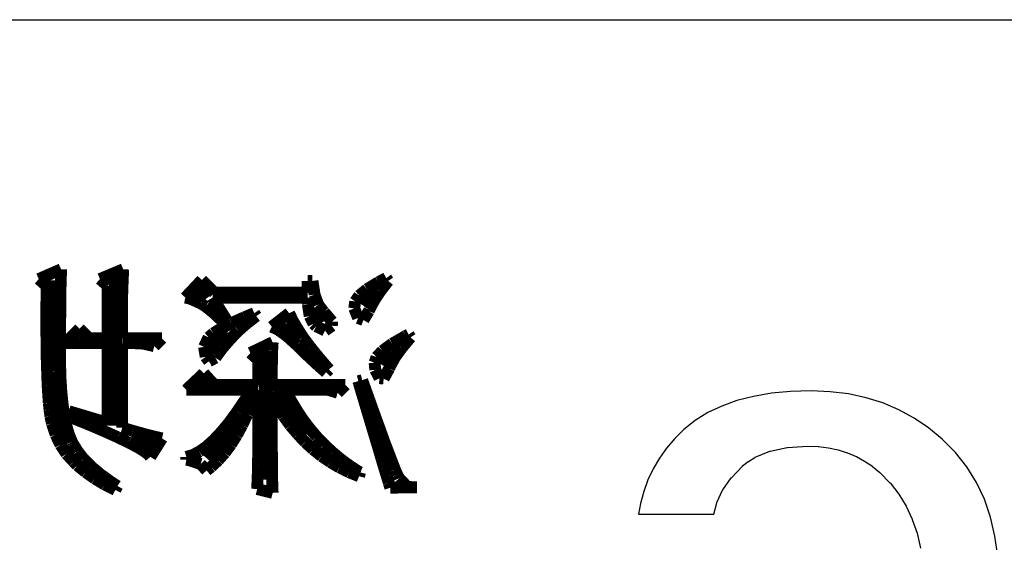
# Model space of a CAD drawing. Extents: x -225 to 585, y -158 to 406.
# Tile 10 of 47: x -198.16 to -189.72, y -147.1 to -142.61. Entities that reach past the tile are written whole.
import ezdxf

# ---------------------------------------------------------------- set-up
doc = ezdxf.new("R2010")
doc.units = 0
doc.layers.add('BOARD_GEOMETRY_SILKSCREEN_B', color=1, linetype='CONTINUOUS')

msp = doc.modelspace()

# ---------------------------------------------------------------- linework, layer by layer
at = {"layer": 'BOARD_GEOMETRY_SILKSCREEN_B'}
for points in [[(-219.79001, -142.614904), (-167.289988, -142.614904), (-167.289988, -153.11501)], [(-189.773814, -147.216368), (-189.797436, -147.043902), (-189.83452, -146.881596), (-189.888114, -146.72818), (-189.955424, -146.585178), (-190.03899, -146.451066), (-190.137034, -146.327368), (-190.251588, -146.211798), (-190.36792, -146.11477), (-190.491618, -146.031204), (-190.62192, -145.960592), (-190.759334, -145.901664), (-190.90259, -145.857468), (-191.053212, -145.824702), (-191.210438, -145.805398), (-191.374522, -145.797778), (-191.55029, -145.803874), (-191.71539, -145.819368), (-191.868298, -145.845276), (-192.0113, -145.881598), (-192.141602, -145.929096), (-192.260728, -145.984976), (-192.368424, -146.051778), (-192.465706, -146.128994), (-192.544192, -146.206464), (-192.614296, -146.289268), (-192.676526, -146.375374), (-192.730628, -146.465798), (-192.774824, -146.560794), (-192.810892, -146.660108), (-192.838832, -146.762978), (-192.856612, -146.856704), (-192.208912, -146.856704), (-192.18402, -146.757898), (-192.183004, -146.755612), (-192.133728, -146.649694), (-192.132712, -146.647408), (-192.059814, -146.5453), (-192.058798, -146.543268), (-191.963802, -146.444208), (-191.96304, -146.442176), (-191.91351, -146.404076), (-191.912494, -146.403568), (-191.85763, -146.36877), (-191.855598, -146.368262), (-191.729614, -146.316192), (-191.727328, -146.314668), (-191.578992, -146.28368), (-191.577214, -146.283172), (-191.40551, -146.273012), (-191.404494, -146.273012), (-191.313816, -146.276568), (-191.312292, -146.276568), (-191.226694, -146.286982), (-191.225424, -146.286982), (-191.143128, -146.30527), (-191.142112, -146.30527), (-191.064134, -146.329908), (-191.06261, -146.330162), (-190.987426, -146.362166), (-190.98641, -146.362166), (-190.916306, -146.400266), (-190.91529, -146.400774), (-190.848488, -146.445478), (-190.847726, -146.446494), (-190.784988, -146.498564), (-190.784226, -146.499072), (-190.69812, -146.587464), (-190.697104, -146.587972), (-190.622936, -146.682968), (-190.62192, -146.683984), (-190.55842, -146.787362), (-190.557912, -146.788378), (-190.507112, -146.898868), (-190.506604, -146.900392), (-190.46571, -147.01901), (-190.465202, -147.019772), (-190.437008, -147.146264)]]:
    msp.add_lwpolyline(points, dxfattribs=at)
for points, const_width in [([(-197.809104, -144.755616), (-198.000874, -144.839182)], 0.1016), ([(-197.81139, -144.834864), (-197.809104, -144.755616)], 0.1016), ([(-197.276212, -144.755616), (-197.47611, -144.839182)], 0.1016), ([(-197.334124, -144.82318), (-197.369938, -146.096482)], 0.127), ([(-197.281292, -144.874488), (-197.276212, -144.755616)], 0.1016), ([(-195.01993, -144.8308), (-195.086224, -144.866106)], 0.1016), ([(-195.002912, -144.855692), (-195.01993, -144.8308)], 0.1016), ([(-198.000874, -144.839182), (-197.934326, -144.897602)], 0.1016), ([(-197.934326, -144.897602), (-197.935088, -145.04416)], 0.1016), ([(-197.871334, -144.850104), (-197.89394, -145.631662)], 0.127), ([(-197.81393, -144.919192), (-197.81139, -144.834864)], 0.1016), ([(-197.47611, -144.839182), (-197.409308, -144.897602)], 0.1016), ([(-197.409308, -144.897602), (-197.409308, -145.348198)], 0.1016), ([(-197.284594, -144.968976), (-197.281292, -144.874488)], 0.1016), ([(-196.601588, -144.84731), (-196.743574, -144.998186)], 0.1016), ([(-196.606922, -144.926304), (-196.553836, -145.000218)], 0.127), ([(-196.493638, -144.956784), (-196.601588, -144.84731)], 0.1016), ([(-195.693792, -144.855692), (-195.693792, -144.956784)], 0.1016), ([(-195.65239, -144.855692), (-195.693792, -144.855692)], 0.1016), ([(-195.63461, -144.972278), (-195.65239, -144.855692)], 0.1016), ([(-195.086224, -144.866106), (-195.18503, -144.926812)], 0.1016), ([(-195.072508, -144.946116), (-195.002912, -144.855692)], 0.1016), ([(-197.814438, -145.007584), (-197.81393, -144.919192)], 0.1016), ([(-197.284594, -145.348198), (-197.284594, -144.968976)], 0.1016), ([(-196.743574, -144.998186), (-196.703696, -145.006568)], 0.1016), ([(-196.509894, -144.998186), (-195.693792, -144.998186)], 0.1016), ([(-196.385434, -145.198084), (-196.509894, -144.998186)], 0.1016), ([(-195.693792, -144.956784), (-196.493638, -144.956784)], 0.1016), ([(-195.693792, -144.998186), (-195.692014, -145.056606)], 0.1016), ([(-195.602606, -145.059908), (-195.63461, -144.972278)], 0.1016), ([(-195.251832, -144.981676), (-195.286122, -145.03146)], 0.1016), ([(-195.18503, -144.926812), (-195.251832, -144.981676)], 0.1016), ([(-195.144898, -144.94891), (-195.216526, -145.06702)], 0.127), ([(-195.12661, -145.028412), (-195.072508, -144.946116)], 0.1016), ([(-197.935088, -145.04416), (-197.935088, -145.32229)], 0.1016), ([(-197.815708, -145.10131), (-197.814438, -145.007584)], 0.1016), ([(-196.703696, -145.006568), (-196.610224, -145.048478)], 0.1016), ([(-196.610224, -145.048478), (-196.568568, -145.074386)], 0.1016), ([(-196.568568, -145.074386), (-196.49694, -145.132806)], 0.1016), ([(-195.692014, -145.056606), (-195.67652, -145.157698)], 0.1016), ([(-195.62572, -145.090388), (-195.556632, -145.20291)], 0.127), ([(-195.55714, -145.11909), (-195.602606, -145.059908)], 0.1016), ([(-195.286122, -145.03146), (-195.293996, -145.090896)], 0.1016), ([(-195.164202, -145.10131), (-195.12661, -145.028412)], 0.1016), ([(-197.816724, -145.200116), (-197.815708, -145.10131)], 0.1016), ([(-196.49694, -145.132806), (-196.410326, -145.215102)], 0.1016), ([(-196.234304, -145.16608), (-196.347588, -145.21688)], 0.1016), ([(-196.152008, -145.13179), (-196.234304, -145.16608)], 0.1016), ([(-196.215508, -145.218912), (-196.135498, -145.156682)], 0.1016), ([(-196.135498, -145.156682), (-196.152008, -145.13179)], 0.1016), ([(-195.852288, -145.13179), (-196.001894, -145.248376)], 0.1016), ([(-195.823332, -145.19402), (-195.852288, -145.13179)], 0.1016), ([(-195.67652, -145.157698), (-195.644008, -145.222976)], 0.1016), ([(-195.552314, -145.123408), (-195.55714, -145.11909)], 0.1016), ([(-195.483988, -145.203418), (-195.552314, -145.123408)], 0.1016), ([(-195.293996, -145.090896), (-195.26123, -145.173192)], 0.1016), ([(-195.215002, -145.190718), (-195.169536, -145.114772)], 0.1016), ([(-195.169536, -145.114772), (-195.164202, -145.10131)], 0.1016), ([(-197.81774, -145.30451), (-197.816724, -145.200116)], 0.1016), ([(-196.347588, -145.21688), (-196.436996, -145.263616)], 0.1016), ([(-196.410326, -145.215102), (-196.385434, -145.198084)], 0.1016), ([(-196.288406, -145.282412), (-196.215508, -145.218912)], 0.1016), ([(-196.001894, -145.248376), (-195.94703, -145.274284)], 0.1016), ([(-195.876418, -145.219166), (-195.821808, -145.32229)], 0.127), ([(-195.782438, -145.2626), (-195.823332, -145.19402)], 0.1016), ([(-195.644008, -145.222976), (-195.620894, -145.243804)], 0.1016), ([(-195.620894, -145.243804), (-195.54444, -145.281396)], 0.1016), ([(-195.54444, -145.281396), (-195.48602, -145.239994)], 0.1016), ([(-195.48602, -145.239994), (-195.483988, -145.203418)], 0.1016), ([(-195.26123, -145.173192), (-195.215002, -145.190718)], 0.1016), ([(-197.935088, -145.32229), (-197.934326, -145.444718)], 0.1016), ([(-197.81774, -145.564606), (-197.81774, -145.30451)], 0.1016), ([(-197.651116, -145.264886), (-197.776338, -145.3896)], 0.1016), ([(-197.567804, -145.348198), (-197.651116, -145.264886)], 0.1016), ([(-196.54393, -145.339562), (-196.582792, -145.421096)], 0.1016), ([(-196.391276, -145.285206), (-196.517006, -145.404078), (-196.539104, -145.469864)], 0.127), ([(-196.503036, -145.30451), (-196.54393, -145.339562)], 0.1016), ([(-196.436996, -145.263616), (-196.503036, -145.30451)], 0.1016), ([(-196.351906, -145.348198), (-196.288406, -145.282412)], 0.1016), ([(-195.94703, -145.274284), (-195.871338, -145.328386)], 0.1016), ([(-195.871338, -145.328386), (-195.78574, -145.406364)], 0.1016), ([(-195.73367, -145.3388), (-195.782438, -145.2626)], 0.1016), ([(-195.673218, -145.42008), (-195.73367, -145.3388)], 0.1016), ([(-194.852036, -145.327116), (-194.968622, -145.393664)], 0.1016), ([(-194.886326, -145.429478), (-194.811396, -145.339562)], 0.1016), ([(-194.827906, -145.31467), (-194.852036, -145.327116)], 0.1016), ([(-194.811396, -145.339562), (-194.827906, -145.31467)], 0.1016), ([(-197.776338, -145.3896), (-197.409308, -145.3896)], 0.1016), ([(-197.409308, -145.348198), (-197.567804, -145.348198)], 0.1016), ([(-197.409308, -145.3896), (-197.409308, -146.072606)], 0.1016), ([(-196.943218, -145.348198), (-197.284594, -145.348198)], 0.1016), ([(-197.284594, -145.3896), (-197.17639, -145.3896)], 0.1016), ([(-197.284594, -146.114262), (-197.284594, -145.3896)], 0.1016), ([(-197.17639, -145.3896), (-197.101206, -145.393664)], 0.1016), ([(-197.101206, -145.393664), (-197.01002, -145.415)], 0.1016), ([(-197.01002, -145.415), (-196.943218, -145.348198)], 0.1016), ([(-196.582792, -145.421096), (-196.568568, -145.506186)], 0.1016), ([(-196.424804, -145.43151), (-196.351906, -145.348198)], 0.1016), ([(-195.99402, -145.381218), (-196.185536, -145.472912)], 0.1016), ([(-195.998338, -145.455386), (-195.99402, -145.381218)], 0.1016), ([(-195.78574, -145.406364), (-195.74764, -145.444718)], 0.1016), ([(-195.602606, -145.507202), (-195.673218, -145.42008)], 0.1016), ([(-194.968622, -145.393664), (-195.052696, -145.455386)], 0.1016), ([(-197.934326, -145.444718), (-197.931532, -145.557494)], 0.1016), ([(-196.568568, -145.506186), (-196.540374, -145.544794)], 0.1016), ([(-196.485002, -145.514568), (-196.476874, -145.502376)], 0.1016), ([(-196.476874, -145.502376), (-196.424804, -145.43151)], 0.1016), ([(-196.185536, -145.472912), (-196.118988, -145.531586)], 0.1016), ([(-196.055234, -145.46199), (-196.043804, -146.559016)], 0.127), ([(-196.000116, -145.54708), (-195.998338, -145.455386)], 0.1016), ([(-195.74764, -145.444718), (-195.674488, -145.514568)], 0.1016), ([(-195.522088, -145.601182), (-195.602606, -145.507202)], 0.1016), ([(-195.102988, -145.508218), (-195.119498, -145.556478)], 0.1016), ([(-195.052696, -145.455386), (-195.102988, -145.508218)], 0.1016), ([(-194.97421, -145.460212), (-195.043298, -145.582894)], 0.127), ([(-194.944492, -145.510504), (-194.886326, -145.429478)], 0.1016), ([(-197.931532, -145.557494), (-197.92823, -145.660364)], 0.1016), ([(-197.81393, -145.694908), (-197.81774, -145.564606)], 0.1016), ([(-196.540374, -145.544794), (-196.485002, -145.514568)], 0.1016), ([(-196.118988, -145.531586), (-196.118988, -145.747994)], 0.1016), ([(-196.001894, -145.654014), (-196.000116, -145.54708)], 0.1016), ([(-195.674488, -145.514568), (-195.603622, -145.5801)], 0.1016), ([(-195.603622, -145.5801), (-195.535804, -145.63979)], 0.1016), ([(-195.119498, -145.556478), (-195.11391, -145.617692)], 0.1016), ([(-194.99453, -145.606262), (-194.984116, -145.582386)], 0.1016), ([(-194.984116, -145.582386), (-194.944492, -145.510504)], 0.1016), ([(-197.92823, -145.660364), (-197.924928, -145.751804)], 0.1016), ([(-197.876922, -145.637504), (-197.755002, -146.237706)], 0.127), ([(-196.585332, -145.647664), (-196.734938, -145.789396)], 0.1016), ([(-196.493638, -145.747994), (-196.585332, -145.647664)], 0.1016), ([(-196.001894, -145.747994), (-196.001894, -145.654014)], 0.1016), ([(-195.535804, -145.63979), (-195.510912, -145.61439)], 0.1016), ([(-195.510912, -145.61439), (-195.522088, -145.601182)], 0.1016), ([(-195.11391, -145.617692), (-195.077588, -145.68932)], 0.1016), ([(-195.04152, -145.692876), (-194.99453, -145.606262)], 0.1016), ([(-197.924928, -145.751804), (-197.919594, -145.833084)], 0.1016), ([(-197.80631, -145.813272), (-197.81393, -145.694908)], 0.1016), ([(-196.56679, -145.737072), (-196.606922, -145.743676)], 0.127), ([(-196.118988, -145.747994), (-196.493638, -145.747994)], 0.1016), ([(-195.369434, -145.747994), (-196.001894, -145.747994)], 0.1016), ([(-195.436236, -145.814288), (-195.369434, -145.747994)], 0.1016), ([(-195.225924, -145.706592), (-195.259198, -145.714974)], 0.1016), ([(-195.259198, -145.714974), (-195.254118, -145.733008)], 0.1016), ([(-195.254118, -145.733008), (-195.207636, -145.88998)], 0.1016), ([(-195.168774, -145.866104), (-195.225924, -145.706592)], 0.1016), ([(-195.077588, -145.68932), (-195.04152, -145.692876)], 0.1016), ([(-197.919594, -145.833084), (-197.914514, -145.904966)], 0.1016), ([(-197.795134, -145.921476), (-197.80631, -145.813272)], 0.1016), ([(-196.734938, -145.789396), (-196.1769, -145.789396)], 0.1016), ([(-196.1769, -145.789396), (-196.224906, -145.866612)], 0.1016), ([(-196.172074, -145.8976), (-196.135498, -145.789396)], 0.1016), ([(-196.135498, -145.789396), (-196.118988, -145.789396)], 0.1016), ([(-196.118988, -145.789396), (-196.118988, -146.347688)], 0.1016), ([(-195.96354, -145.788888), (-195.715636, -146.182588)], 0.127), ([(-195.885308, -145.789396), (-195.519294, -145.789396)], 0.1016), ([(-195.838826, -145.877788), (-195.885308, -145.789396)], 0.1016), ([(-195.519294, -145.789396), (-195.436236, -145.814288)], 0.1016), ([(-197.914514, -145.904966), (-197.90791, -145.965164)], 0.1016), ([(-197.779894, -146.017488), (-197.795134, -145.921476)], 0.1016), ([(-196.224906, -145.866612), (-196.297804, -145.974562)], 0.1016), ([(-196.21119, -145.998692), (-196.172074, -145.8976)], 0.1016), ([(-196.001894, -145.847562), (-195.955412, -145.930112)], 0.1016), ([(-196.001894, -146.137376), (-196.001894, -145.847562)], 0.1016), ([(-195.955412, -145.930112), (-195.900294, -146.015202)], 0.1016), ([(-195.788788, -145.962116), (-195.838826, -145.877788)], 0.1016), ([(-195.207636, -145.88998), (-195.164202, -146.03349)], 0.1016), ([(-195.11772, -146.008598), (-195.168774, -145.866104)], 0.1016), ([(-197.90791, -145.965164), (-197.900798, -146.016218)], 0.1016), ([(-197.74281, -145.972784), (-197.750938, -146.014186)], 0.1016), ([(-197.750938, -146.014186), (-197.709536, -146.031204)], 0.1016), ([(-197.409308, -146.072606), (-197.74281, -145.972784)], 0.1016), ([(-196.297804, -145.974562), (-196.3674, -146.07032)], 0.1016), ([(-196.255132, -146.092164), (-196.21119, -145.998692)], 0.1016), ([(-195.900294, -146.015202), (-195.841874, -146.095466)], 0.1016), ([(-195.73494, -146.043396), (-195.788788, -145.962116)], 0.1016), ([(-195.072, -146.134582), (-195.11772, -146.008598)], 0.1016), ([(-197.900798, -146.016218), (-197.89267, -146.056096)], 0.1016), ([(-197.89267, -146.056096), (-197.88759, -146.078702)], 0.1016), ([(-197.88759, -146.078702), (-197.856094, -146.17446)], 0.1016), ([(-197.762622, -146.101562), (-197.779894, -146.017488)], 0.1016), ([(-197.709536, -146.031204), (-197.561708, -146.091402)], 0.1016), ([(-197.561708, -146.091402), (-197.43293, -146.14652)], 0.1016), ([(-196.280532, -146.04746), (-196.576188, -146.361404)], 0.127), ([(-196.3674, -146.07032), (-196.435218, -146.1516)], 0.1016), ([(-196.302122, -146.178778), (-196.255132, -146.092164)], 0.1016), ([(-195.841874, -146.095466), (-195.77939, -146.16938)], 0.1016), ([(-195.677536, -146.119596), (-195.73494, -146.043396)], 0.1016), ([(-195.164202, -146.03349), (-195.126102, -146.161506)], 0.1016), ([(-197.856094, -146.17446), (-197.814438, -146.26082)], 0.1016), ([(-197.741032, -146.17446), (-197.762622, -146.101562)], 0.1016), ([(-197.715632, -146.236182), (-197.741032, -146.17446)], 0.1016), ([(-197.43293, -146.14652), (-197.32244, -146.196304)], 0.1016), ([(-197.1929, -146.141186), (-197.284594, -146.114262)], 0.1016), ([(-197.099428, -146.167602), (-197.1929, -146.141186)], 0.1016), ([(-197.00494, -146.191478), (-197.099428, -146.167602)], 0.1016), ([(-196.435218, -146.1516), (-196.499988, -146.220688)], 0.1016), ([(-196.351906, -146.257772), (-196.302122, -146.178778)], 0.1016), ([(-196.001132, -146.259804), (-196.001894, -146.137376)], 0.1016), ([(-195.77939, -146.16938), (-195.714874, -146.23796)], 0.1016), ([(-195.615814, -146.192494), (-195.677536, -146.119596)], 0.1016), ([(-195.126102, -146.161506), (-195.091304, -146.27606)], 0.1016), ([(-195.03263, -146.243802), (-195.072, -146.134582)], 0.1016), ([(-197.814438, -146.26082), (-197.763638, -146.33829)], 0.1016), ([(-197.709536, -146.247612), (-197.715632, -146.236182)], 0.1016), ([(-197.668134, -146.316192), (-197.709536, -146.247612)], 0.1016), ([(-197.32244, -146.196304), (-197.22973, -146.241262)], 0.1016), ([(-197.22973, -146.241262), (-197.155308, -146.279616)], 0.1016), ([(-197.027292, -146.267678), (-197.208902, -146.201384)], 0.127), ([(-197.043294, -146.364198), (-196.943218, -146.205702)], 0.1016), ([(-196.943218, -146.205702), (-197.00494, -146.191478)], 0.1016), ([(-196.499988, -146.220688), (-196.562218, -146.276568)], 0.1016), ([(-196.404992, -146.329908), (-196.351906, -146.257772)], 0.1016), ([(-196.000116, -146.3675), (-196.001132, -146.259804)], 0.1016), ([(-195.714874, -146.23796), (-195.646294, -146.300698)], 0.1016), ([(-195.550536, -146.259804), (-195.615814, -146.192494)], 0.1016), ([(-195.481702, -146.32432), (-195.550536, -146.259804)], 0.1016), ([(-194.99707, -146.336512), (-195.03263, -146.243802)], 0.1016), ([(-197.763638, -146.33829), (-197.7009, -146.4056)], 0.1016), ([(-197.614794, -146.382994), (-197.668134, -146.316192)], 0.1016), ([(-197.155308, -146.279616), (-197.10019, -146.31289)], 0.1016), ([(-197.10019, -146.31289), (-197.062598, -146.341084)], 0.1016), ([(-197.062598, -146.341084), (-197.043294, -146.364198)], 0.1016), ([(-196.680074, -146.348704), (-196.734938, -146.364198)], 0.1016), ([(-196.62267, -146.319494), (-196.680074, -146.348704)], 0.1016), ([(-196.562218, -146.276568), (-196.62267, -146.319494)], 0.1016), ([(-196.461634, -146.393408), (-196.404992, -146.329908)], 0.1016), ([(-196.118988, -146.347688), (-196.119496, -146.44116)], 0.1016), ([(-195.646294, -146.300698), (-195.574412, -146.358102)], 0.1016), ([(-195.408804, -146.384772), (-195.481702, -146.32432)], 0.1016), ([(-195.091304, -146.27606), (-195.06184, -146.37639)], 0.1016), ([(-194.967606, -146.413474), (-194.99707, -146.336512)], 0.1016), ([(-197.7009, -146.4056), (-197.669912, -146.437096)], 0.1016), ([(-197.669912, -146.437096), (-197.598792, -146.495262)], 0.1016), ([(-197.549008, -146.449288), (-197.614794, -146.382994)], 0.1016), ([(-196.734938, -146.364198), (-196.734938, -146.38909)], 0.1016), ([(-196.734938, -146.38909), (-196.70903, -146.393408)], 0.1016), ([(-196.70903, -146.393408), (-196.612002, -146.425412)], 0.1016), ([(-196.612002, -146.425412), (-196.56044, -146.480784)], 0.1016), ([(-196.521832, -146.450304), (-196.461634, -146.393408)], 0.1016), ([(-195.9991, -146.460718), (-196.000116, -146.3675)], 0.1016), ([(-195.574412, -146.358102), (-195.498212, -146.409664)], 0.1016), ([(-195.498212, -146.409664), (-195.420488, -146.455892)], 0.1016), ([(-195.332604, -146.44116), (-195.408804, -146.384772)], 0.1016), ([(-195.06184, -146.37639), (-195.03644, -146.46148)], 0.1016), ([(-194.944238, -146.47418), (-194.967606, -146.413474)], 0.1016), ([(-197.598792, -146.495262), (-197.520814, -146.55038)], 0.1016), ([(-197.471792, -146.513804), (-197.549008, -146.449288)], 0.1016), ([(-197.3834, -146.577304), (-197.471792, -146.513804)], 0.1016), ([(-196.56044, -146.480784), (-196.521832, -146.450304)], 0.1016), ([(-196.119496, -146.44116), (-196.122798, -146.539204)], 0.1016), ([(-195.998338, -146.539966), (-195.9991, -146.460718)], 0.1016), ([(-195.420488, -146.455892), (-195.338192, -146.496278)], 0.1016), ([(-195.338192, -146.496278), (-195.252594, -146.530568)], 0.1016), ([(-195.252594, -146.492976), (-195.332604, -146.44116)], 0.1016), ([(-195.244212, -146.497294), (-195.252594, -146.492976)], 0.1016), ([(-195.252594, -146.530568), (-195.244212, -146.497294)], 0.1016), ([(-195.03644, -146.46148), (-195.014596, -146.531076)], 0.1016), ([(-194.925188, -146.516598), (-194.944238, -146.47418)], 0.1016), ([(-194.911472, -146.543522), (-194.925188, -146.516598)], 0.1016), ([(-197.520814, -146.55038), (-197.435724, -146.601688)], 0.1016), ([(-197.435724, -146.601688), (-197.343014, -146.64817)], 0.1016), ([(-197.325996, -146.614896), (-197.3834, -146.577304)], 0.1016), ([(-196.122798, -146.539204), (-196.127116, -146.639788)], 0.1016), ([(-195.997068, -146.604482), (-195.998338, -146.539966)], 0.1016), ([(-195.995036, -146.65452), (-195.997068, -146.604482)], 0.1016), ([(-195.014596, -146.531076), (-194.99834, -146.587464)], 0.1016), ([(-194.99834, -146.587464), (-194.98437, -146.628866)], 0.1016), ([(-194.90944, -146.548094), (-194.911472, -146.543522)], 0.1016), ([(-194.838828, -146.620992), (-194.90944, -146.548094)], 0.1016), ([(-197.343014, -146.64817), (-197.325996, -146.614896)], 0.1016), ([(-196.127116, -146.639788), (-195.99402, -146.673062)], 0.1016), ([(-195.99402, -146.673062), (-195.995036, -146.65452)], 0.1016), ([(-194.98437, -146.628866), (-194.756532, -146.624802)], 0.1016), ([(-194.826636, -146.62277), (-194.838828, -146.620992)], 0.1016), ([(-194.756532, -146.624802), (-194.826636, -146.62277)], 0.1016)]:
    msp.add_lwpolyline(points, dxfattribs=dict(at, const_width=const_width))

doc.saveas('drawing.dxf')
